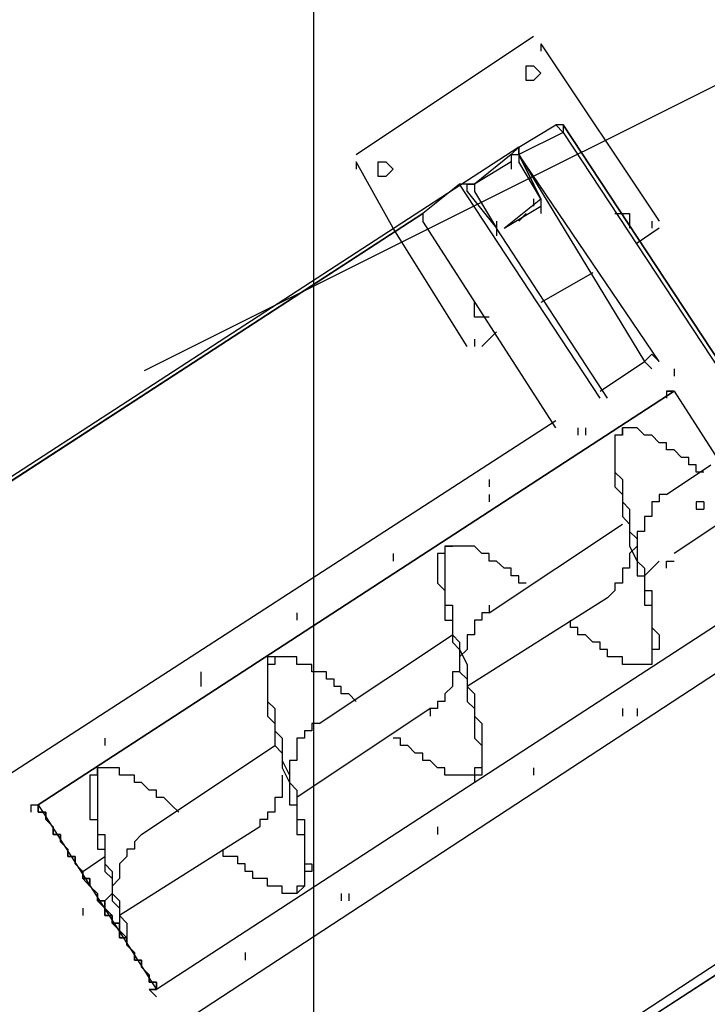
# Model space of a CAD drawing. Header units: inches. Extents: x -52 to 2304, y -1039 to 838.
# Tile 102 of 118: x 1099 to 1135, y 506 to 559. Entities that reach past the tile are written whole.
import ezdxf

# ---------------------------------------------------------------- set-up
doc = ezdxf.new("R2010")
doc.units = ezdxf.units.IN
doc.header["$MEASUREMENT"] = 0
for name, color, linetype in [('DRYER-TRAIN', 7, 'Continuous'), ('EQUIPMENT', 4, 'Continuous'), ('TEXT', 7, 'Continuous')]:
    doc.layers.add(name, color=color, linetype=linetype)
doc.styles.add('OpenSansCondensed-Light', font='OpenSansCondensed-Light.ttf')
doc.dimstyles.new('EZDXF', dxfattribs={"dimtxt": 0.25, "dimasz": 0.175, "dimexe": 0.375, "dimexo": 0.125, "dimgap": 0.1, "dimtad": 1, "dimlfac": 100, "dimzin": 12, "dimdsep": 46, "dimtxsty": 'OpenSansCondensed-Light', "dimblk": 'ARCHTICK', "dimcen": 2.5, "dimazin": 3, "dimtfac": 0.5, "dimtmove": 2, "dimatfit": 3})

# ---------------------------------------------------------------- blocks, each defined once
blk = doc.blocks.new('_ARCHTICK')
at = {"color": 0, "linetype": 'BYBLOCK', "const_width": 0.15}
blk.add_lwpolyline([(-0.5, -0.5), (0.5, 0.5)], dxfattribs=at)

msp = doc.modelspace()

# ---------------------------------------------------------------- linework, layer by layer
at = {"layer": 'DRYER-TRAIN'}
for p, q in [((1116.756, 551.484), (1126.188, 557.772)), ((1126.572, 557.376), (1132.86, 547.944)), ((1126.572, 557.376), (1126.572, 556.98)), ((1126.572, 557.376), (1126.572, 556.98)), ((1125.792, 555.804), (1125.792, 556.2)), ((1125.792, 556.2), (1126.188, 556.2)), ((1125.792, 555.804), (1125.792, 556.2)), ((1125.792, 556.2), (1126.188, 556.2)), ((1126.188, 556.2), (1126.572, 555.804)), ((1125.792, 555.42), (1125.792, 555.804)), ((1125.792, 555.42), (1125.792, 555.804)), ((1126.188, 555.42), (1125.792, 555.42)), ((1126.188, 555.42), (1125.792, 555.42)), ((1126.572, 555.804), (1126.188, 555.42)), ((1125.396, 551.88), (1127.364, 553.056)), ((1127.364, 553.056), (1127.76, 552.66)), ((1127.76, 553.056), (1127.364, 553.056)), ((1137.576, 538.128), (1127.76, 553.056)), ((1127.76, 553.056), (1127.76, 552.66)), ((1127.76, 553.056), (1137.576, 538.128)), ((1127.76, 553.056), (1127.76, 552.66)), ((1127.76, 553.056), (1127.76, 552.66)), ((1127.76, 552.66), (1125.396, 551.484)), ((1127.76, 552.66), (1137.576, 537.732)), ((1125.396, 551.88), (1062.54, 511.02)), ((1125.396, 551.88), (1125, 551.484)), ((1125.396, 551.88), (1125.396, 551.484)), ((1125.396, 551.484), (1125.396, 551.88)), ((1125.396, 551.484), (1125.396, 551.88)), ((1125, 551.484), (1123.044, 549.912)), ((1125, 551.484), (1125, 551.088)), ((1125, 551.484), (1125.396, 551.484)), ((1125, 551.484), (1125, 551.088)), ((1125, 551.484), (1125, 551.088)), ((1125.396, 551.484), (1132.08, 540.48)), ((1125.396, 551.484), (1125.396, 551.088)), ((1126.572, 549.132), (1125.396, 551.484)), ((1132.86, 540.48), (1125.396, 551.484)), ((1125.396, 551.484), (1125.396, 551.088)), ((1116.756, 551.088), (1116.756, 550.704)), ((1118.724, 547.56), (1116.756, 551.088)), ((1117.932, 550.704), (1117.932, 551.088)), ((1117.932, 551.088), (1118.328, 551.088)), ((1117.932, 550.704), (1117.932, 551.088)), ((1117.932, 551.088), (1118.328, 551.088)), ((1118.328, 551.088), (1118.724, 550.704)), ((1125, 551.088), (1123.044, 549.912)), ((1125, 551.088), (1125, 550.704)), ((1125, 551.088), (1125, 550.704)), ((1125, 551.088), (1125, 550.704)), ((1125, 551.088), (1125, 550.704)), ((1126.572, 549.132), (1125.396, 551.088)), ((1117.932, 550.308), (1117.932, 550.704)), ((1117.932, 550.308), (1117.932, 550.704)), ((1118.328, 550.308), (1117.932, 550.308)), ((1118.328, 550.308), (1117.932, 550.308)), ((1118.724, 550.704), (1118.328, 550.308)), ((1126.188, 549.912), (1125.792, 550.704)), ((1125.792, 550.704), (1126.188, 549.912)), ((1122.252, 549.912), (1120.296, 548.34)), ((1122.648, 549.912), (1122.252, 549.912)), ((1129.716, 538.524), (1122.252, 549.912)), ((1122.648, 549.912), (1123.044, 549.912)), ((1123.044, 549.912), (1122.648, 549.912)), ((1122.648, 549.516), (1122.648, 549.912)), ((1122.648, 549.516), (1122.648, 549.912)), ((1123.044, 549.912), (1123.044, 549.516)), ((1123.044, 549.912), (1123.044, 549.516)), ((1122.648, 549.516), (1124.22, 547.56)), ((1123.044, 549.516), (1124.22, 547.56)), ((1124.616, 547.56), (1126.572, 549.132)), ((1124.616, 547.56), (1126.572, 548.736)), ((1124.616, 547.56), (1126.572, 548.736)), ((1126.188, 549.132), (1126.188, 548.736)), ((1126.188, 549.132), (1126.188, 548.736)), ((1126.572, 549.132), (1126.572, 548.736)), ((1126.572, 549.132), (1126.572, 548.736)), ((1126.572, 549.132), (1126.572, 548.736)), ((1126.572, 548.736), (1126.572, 548.34)), ((1066.464, 513.372), (1120.296, 548.34)), ((1120.296, 548.34), (1066.464, 513.372)), ((1120.296, 548.34), (1120.296, 547.944)), ((1125.792, 548.34), (1125.396, 547.944)), ((1125.396, 547.944), (1125.792, 548.34)), ((1130.508, 548.34), (1130.904, 548.34)), ((1130.508, 548.34), (1130.904, 548.34)), ((1130.904, 548.34), (1131.288, 548.34)), ((1131.288, 548.34), (1131.288, 547.944)), ((1127.364, 536.952), (1120.296, 547.944)), ((1124.22, 547.944), (1124.22, 547.56)), ((1124.22, 547.944), (1124.22, 547.56)), ((1131.288, 547.944), (1131.288, 547.56)), ((1132.476, 547.944), (1132.476, 547.56)), ((1132.476, 547.944), (1132.476, 547.56)), ((1122.648, 541.272), (1118.724, 547.56)), ((1124.22, 547.56), (1124.22, 547.164)), ((1124.22, 547.56), (1124.22, 547.164)), ((1124.22, 547.56), (1124.22, 547.164)), ((1130.112, 538.524), (1124.22, 547.56)), ((1130.112, 538.524), (1124.22, 547.56)), ((1132.86, 547.56), (1131.684, 546.768)), ((1129.332, 545.196), (1126.572, 543.624)), ((1123.044, 543.24), (1123.044, 543.624)), ((1123.044, 543.24), (1123.044, 543.624)), ((1123.044, 542.844), (1123.044, 543.24)), ((1123.044, 542.844), (1123.044, 543.24)), ((1123.44, 542.844), (1123.044, 542.844)), ((1123.44, 542.844), (1123.044, 542.844)), ((1123.824, 542.844), (1123.44, 542.844)), ((1124.22, 542.052), (1123.44, 541.272)), ((1123.044, 541.668), (1123.044, 541.272)), ((1123.044, 541.668), (1123.044, 541.272)), ((1132.476, 540.876), (1132.08, 540.48)), ((1132.86, 540.48), (1132.476, 540.876)), ((1132.476, 540.876), (1132.86, 540.48)), ((1129.716, 538.908), (1132.08, 540.48)), ((1132.08, 540.48), (1132.476, 540.096)), ((1133.652, 540.096), (1133.652, 539.7)), ((1133.652, 540.096), (1133.652, 539.7)), ((1133.652, 540.096), (1133.652, 539.7)), ((1133.652, 538.908), (1099.86, 516.912)), ((1099.86, 516.912), (1133.652, 538.908)), ((1133.256, 538.908), (1133.256, 538.524)), ((1133.256, 538.908), (1133.652, 538.908)), ((1133.256, 538.908), (1133.256, 538.524)), ((1133.256, 538.908), (1133.652, 538.908)), ((1133.256, 538.908), (1133.652, 538.908)), ((1133.652, 538.908), (1133.256, 538.908)), ((1133.652, 538.908), (1139.94, 529.092)), ((1073.928, 502.764), (1127.364, 537.336)), ((1128.54, 536.952), (1128.54, 536.556)), ((1128.936, 536.952), (1128.936, 536.556)), ((1128.936, 536.952), (1128.936, 536.556)), ((1128.936, 536.952), (1128.936, 536.556)), ((1130.904, 536.556), (1130.904, 536.952)), ((1131.288, 536.952), (1130.904, 536.952)), ((1130.904, 536.952), (1130.904, 536.556)), ((1131.684, 536.952), (1131.288, 536.952)), ((1132.08, 536.556), (1131.684, 536.952)), ((1130.904, 536.556), (1130.508, 536.556)), ((1130.508, 536.556), (1130.508, 536.16)), ((1130.904, 536.556), (1130.508, 536.556)), ((1130.508, 536.556), (1130.508, 536.16)), ((1130.508, 536.16), (1130.508, 535.776)), ((1130.508, 536.16), (1130.508, 535.776)), ((1132.476, 536.556), (1132.08, 536.556)), ((1132.86, 536.16), (1132.476, 536.556)), ((1133.256, 536.16), (1132.86, 536.16)), ((1133.256, 535.776), (1133.256, 536.16)), ((1130.508, 535.776), (1130.508, 535.38)), ((1130.508, 535.776), (1130.508, 535.38)), ((1133.652, 535.776), (1133.256, 535.776)), ((1134.048, 535.38), (1133.652, 535.776)), ((1130.508, 535.38), (1130.508, 534.984)), ((1130.508, 535.38), (1130.508, 534.984)), ((1134.432, 535.38), (1134.048, 535.38)), ((1134.432, 534.984), (1134.432, 535.38)), ((1130.508, 534.984), (1130.508, 534.588)), ((1130.508, 534.984), (1130.508, 534.588)), ((1130.508, 534.588), (1130.508, 534.204)), ((1130.508, 534.588), (1130.904, 534.204)), ((1133.256, 533.412), (1135.608, 534.984)), ((1134.828, 534.984), (1134.432, 534.984)), ((1134.828, 534.588), (1134.828, 534.984)), ((1135.224, 534.588), (1134.828, 534.588)), ((1123.824, 534.204), (1123.824, 533.808)), ((1123.824, 534.204), (1123.824, 533.808)), ((1130.508, 534.204), (1130.508, 533.808)), ((1130.904, 534.204), (1130.904, 533.808)), ((1130.508, 533.808), (1130.904, 533.412)), ((1130.904, 533.808), (1130.904, 533.412)), ((1123.824, 533.412), (1123.824, 533.016)), ((1123.824, 533.412), (1123.824, 533.016)), ((1123.824, 533.412), (1123.824, 533.016)), ((1130.904, 533.412), (1130.904, 533.016)), ((1130.904, 533.412), (1130.904, 533.016)), ((1130.904, 533.016), (1130.904, 532.632)), ((1130.904, 533.016), (1131.288, 532.632)), ((1132.86, 533.016), (1132.476, 533.016)), ((1132.476, 533.016), (1132.476, 532.632)), ((1133.256, 533.412), (1132.86, 533.412)), ((1132.86, 533.412), (1132.86, 533.016)), ((1135.224, 533.016), (1134.828, 533.016)), ((1134.828, 533.016), (1134.828, 532.632)), ((1135.224, 533.016), (1135.224, 532.632)), ((1130.904, 532.632), (1130.904, 532.236)), ((1131.288, 532.632), (1131.288, 532.236)), ((1132.476, 532.632), (1132.476, 532.236)), ((1137.18, 532.632), (1133.652, 530.268)), ((1134.828, 532.632), (1135.224, 532.632)), ((1130.904, 532.236), (1131.288, 531.84)), ((1131.288, 532.236), (1131.288, 531.84)), ((1132.476, 532.236), (1132.08, 532.236)), ((1132.08, 532.236), (1132.08, 531.84)), ((1123.824, 527.124), (1130.904, 531.84)), ((1131.288, 531.84), (1131.288, 531.444)), ((1131.288, 531.84), (1131.288, 531.444)), ((1131.288, 531.444), (1131.288, 531.06)), ((1131.288, 531.444), (1131.684, 531.06)), ((1132.08, 531.444), (1131.684, 531.444)), ((1131.684, 531.444), (1131.684, 531.06)), ((1132.08, 531.84), (1132.08, 531.444)), ((1131.288, 531.06), (1131.288, 530.664)), ((1131.684, 531.06), (1131.684, 530.268)), ((1131.684, 531.06), (1131.684, 530.664)), ((1121.472, 530.664), (1121.868, 530.664)), ((1121.472, 530.664), (1121.472, 530.268)), ((1121.868, 530.664), (1121.472, 530.664)), ((1121.472, 530.664), (1121.472, 530.268)), ((1122.252, 530.664), (1121.868, 530.664)), ((1122.648, 530.664), (1122.252, 530.664)), ((1123.044, 530.664), (1122.648, 530.664)), ((1123.44, 530.268), (1123.044, 530.664)), ((1131.288, 530.664), (1131.684, 529.872)), ((1131.684, 530.664), (1131.288, 530.268)), ((1131.684, 530.664), (1131.684, 530.268)), ((1118.724, 530.268), (1118.724, 529.872)), ((1118.724, 530.268), (1118.724, 529.872)), ((1118.724, 530.268), (1118.724, 529.872)), ((1121.472, 530.268), (1121.076, 530.268)), ((1121.076, 530.268), (1121.076, 529.872)), ((1121.076, 529.872), (1121.076, 529.488)), ((1121.472, 530.268), (1121.472, 529.872)), ((1121.472, 529.872), (1121.472, 529.488)), ((1123.824, 530.268), (1123.44, 530.268)), ((1123.824, 529.872), (1123.824, 530.268)), ((1124.22, 529.872), (1123.824, 529.872)), ((1124.616, 529.488), (1124.22, 529.872)), ((1131.288, 530.268), (1131.288, 529.872)), ((1131.288, 529.872), (1131.288, 529.488)), ((1131.684, 530.268), (1131.684, 529.872)), ((1131.684, 529.872), (1131.684, 529.488)), ((1131.684, 529.872), (1132.08, 529.488)), ((1132.86, 529.872), (1132.08, 529.092)), ((1133.256, 529.488), (1133.256, 529.872)), ((1133.256, 529.872), (1133.652, 529.872)), ((1121.076, 529.488), (1121.076, 529.092)), ((1121.472, 529.488), (1121.472, 529.092)), ((1125, 529.488), (1124.616, 529.488)), ((1125, 529.092), (1125, 529.488)), ((1131.288, 529.488), (1130.904, 529.488)), ((1130.904, 529.488), (1130.904, 529.092)), ((1131.684, 529.488), (1131.684, 529.092)), ((1132.08, 529.488), (1132.08, 529.092)), ((1139.94, 529.092), (1106.148, 507.084)), ((1121.076, 529.092), (1121.076, 528.696)), ((1121.472, 529.092), (1121.472, 528.696)), ((1125.396, 529.092), (1125, 529.092)), ((1125.396, 528.696), (1125.396, 529.092)), ((1130.904, 529.092), (1130.904, 528.696)), ((1131.684, 529.092), (1132.08, 529.092)), ((1132.08, 529.092), (1132.08, 528.696)), ((1132.08, 529.092), (1132.08, 528.696)), ((1121.076, 528.696), (1121.472, 528.3)), ((1121.472, 528.696), (1121.472, 528.3)), ((1121.472, 528.3), (1121.472, 527.916)), ((1121.472, 528.3), (1121.472, 527.916)), ((1125.792, 528.696), (1125.396, 528.696)), ((1130.508, 528.3), (1130.112, 527.916)), ((1130.904, 528.696), (1130.508, 528.696)), ((1130.508, 528.696), (1130.508, 528.3)), ((1132.08, 528.696), (1132.08, 528.3)), ((1132.08, 528.696), (1132.08, 528.3)), ((1132.08, 528.3), (1132.08, 527.916)), ((1132.08, 528.3), (1132.476, 528.3)), ((1132.476, 528.3), (1132.476, 527.916)), ((1121.472, 527.916), (1121.472, 527.52)), ((1121.472, 527.916), (1121.472, 527.52)), ((1130.112, 527.916), (1122.648, 523.2)), ((1132.08, 527.916), (1132.08, 527.52)), ((1132.476, 527.916), (1132.476, 527.52)), ((1121.472, 527.52), (1121.472, 527.124)), ((1121.472, 527.52), (1121.868, 527.52)), ((1121.868, 527.52), (1121.868, 527.124)), ((1123.824, 527.52), (1123.824, 527.124)), ((1132.08, 527.52), (1132.476, 527.52)), ((1132.476, 527.52), (1132.476, 527.124)), ((1132.476, 527.52), (1132.476, 527.124)), ((1113.612, 527.124), (1113.612, 526.728)), ((1113.612, 527.124), (1113.612, 526.728)), ((1113.612, 527.124), (1113.612, 526.728)), ((1121.472, 527.124), (1121.472, 526.728)), ((1121.472, 526.728), (1121.868, 526.728)), ((1121.868, 527.124), (1121.868, 526.728)), ((1121.868, 526.728), (1121.868, 526.344)), ((1121.868, 526.728), (1121.868, 526.344)), ((1123.44, 526.728), (1123.044, 526.728)), ((1123.044, 526.728), (1123.044, 526.344)), ((1123.824, 527.124), (1123.44, 527.124)), ((1123.44, 527.124), (1123.44, 526.728)), ((1128.144, 526.344), (1128.144, 526.728)), ((1132.476, 527.124), (1132.476, 526.728)), ((1132.476, 527.124), (1132.476, 526.728)), ((1132.476, 526.728), (1132.476, 526.344)), ((1132.476, 526.728), (1132.476, 526.344)), ((1121.868, 526.344), (1121.868, 525.948)), ((1121.868, 526.344), (1121.868, 525.948)), ((1123.044, 526.344), (1123.044, 525.948)), ((1128.54, 526.344), (1128.144, 526.344)), ((1128.54, 525.948), (1128.54, 526.344)), ((1132.476, 526.344), (1132.476, 525.948)), ((1132.476, 526.344), (1132.86, 525.948)), ((1114.788, 521.232), (1121.868, 525.948)), ((1121.868, 525.948), (1121.868, 525.552)), ((1121.868, 525.948), (1122.252, 525.552)), ((1123.044, 525.948), (1122.648, 525.948)), ((1122.648, 525.948), (1122.648, 525.552)), ((1128.936, 525.948), (1128.54, 525.948)), ((1129.332, 525.552), (1128.936, 525.948)), ((1132.476, 525.948), (1132.476, 525.552)), ((1132.86, 525.948), (1132.86, 525.552)), ((1121.868, 525.552), (1122.252, 525.168)), ((1122.252, 525.552), (1122.252, 525.168)), ((1122.252, 525.168), (1122.252, 524.772)), ((1122.252, 525.168), (1122.648, 524.376)), ((1122.648, 525.168), (1122.252, 524.772)), ((1122.648, 525.552), (1122.648, 525.168)), ((1129.716, 525.552), (1129.332, 525.552)), ((1129.716, 525.168), (1129.716, 525.552)), ((1130.112, 525.168), (1129.716, 525.168)), ((1130.112, 524.772), (1130.112, 525.168)), ((1132.476, 525.552), (1132.476, 525.168)), ((1132.476, 525.168), (1132.476, 524.772)), ((1132.86, 525.168), (1132.476, 525.168)), ((1132.476, 525.168), (1132.476, 524.772)), ((1132.86, 525.552), (1132.86, 525.168)), ((1112.436, 524.772), (1112.04, 524.772)), ((1112.04, 524.772), (1112.04, 524.376)), ((1112.436, 524.772), (1112.436, 524.376)), ((1112.832, 524.772), (1112.436, 524.772)), ((1112.436, 524.772), (1112.436, 524.376)), ((1113.216, 524.772), (1112.832, 524.772)), ((1113.612, 524.772), (1113.216, 524.772)), ((1113.612, 524.376), (1113.612, 524.772)), ((1122.252, 524.772), (1122.252, 524.376)), ((1122.252, 524.772), (1122.252, 523.98)), ((1130.508, 524.772), (1130.112, 524.772)), ((1130.904, 524.772), (1130.508, 524.772)), ((1130.904, 524.376), (1130.904, 524.772)), ((1132.476, 524.772), (1132.476, 524.376)), ((1132.476, 524.772), (1132.476, 524.376)), ((1112.04, 524.376), (1112.04, 523.98)), ((1112.436, 524.376), (1112.04, 524.376)), ((1112.04, 524.376), (1112.04, 523.98)), ((1114.008, 524.376), (1113.612, 524.376)), ((1114.404, 524.376), (1114.008, 524.376)), ((1114.404, 523.98), (1114.404, 524.376)), ((1122.252, 524.376), (1122.252, 523.98)), ((1122.648, 524.376), (1122.648, 523.98)), ((1131.288, 524.376), (1130.904, 524.376)), ((1131.684, 524.376), (1131.288, 524.376)), ((1132.08, 524.376), (1131.684, 524.376)), ((1132.476, 524.376), (1132.08, 524.376)), ((1132.476, 524.376), (1132.08, 524.376)), ((1136.004, 523.98), (1082.58, 489.012)), ((1108.5, 523.98), (1108.5, 523.596)), ((1108.5, 523.98), (1108.5, 523.596)), ((1108.5, 523.596), (1108.5, 523.2)), ((1108.5, 523.596), (1108.5, 523.2)), ((1108.5, 523.596), (1108.5, 523.2)), ((1112.04, 523.98), (1112.04, 523.596)), ((1112.04, 523.98), (1112.04, 523.596)), ((1112.04, 523.596), (1112.04, 523.2)), ((1112.04, 523.596), (1112.04, 523.2)), ((1114.788, 523.98), (1114.404, 523.98)), ((1115.184, 523.98), (1114.788, 523.98)), ((1115.184, 523.596), (1115.184, 523.98)), ((1115.58, 523.596), (1115.184, 523.596)), ((1115.58, 523.2), (1115.58, 523.596)), ((1122.252, 523.98), (1121.868, 523.98)), ((1121.868, 523.98), (1121.868, 523.596)), ((1121.868, 523.596), (1121.868, 523.2)), ((1122.252, 523.98), (1122.648, 523.596)), ((1122.648, 523.98), (1122.648, 523.596)), ((1122.648, 523.596), (1122.648, 523.2)), ((1122.648, 523.596), (1122.648, 523.2)), ((1112.04, 523.2), (1112.04, 522.804)), ((1112.04, 523.2), (1112.04, 522.804)), ((1115.964, 523.2), (1115.58, 523.2)), ((1115.964, 522.804), (1115.964, 523.2)), ((1121.868, 523.2), (1121.472, 522.804)), ((1122.648, 523.2), (1122.648, 522.804)), ((1122.648, 523.2), (1123.044, 522.804)), ((1112.04, 522.804), (1112.04, 522.408)), ((1112.04, 522.804), (1112.04, 522.408)), ((1116.36, 522.804), (1115.964, 522.804)), ((1116.756, 522.408), (1116.36, 522.804)), ((1121.472, 522.804), (1121.472, 522.408)), ((1122.648, 522.804), (1122.648, 522.408)), ((1123.044, 522.804), (1123.044, 522.408)), ((1112.04, 522.408), (1112.04, 522.024)), ((1112.04, 522.408), (1112.436, 522.024)), ((1112.04, 522.024), (1112.04, 521.628)), ((1112.436, 522.024), (1112.436, 521.628)), ((1120.68, 522.024), (1113.612, 517.308)), ((1121.076, 522.024), (1120.68, 522.024)), ((1120.68, 522.024), (1120.68, 521.628)), ((1121.472, 522.408), (1121.076, 522.408)), ((1121.076, 522.408), (1121.076, 522.024)), ((1122.648, 522.408), (1123.044, 522.024)), ((1123.044, 522.408), (1123.044, 522.024)), ((1123.044, 522.024), (1123.044, 521.628)), ((1123.044, 522.024), (1123.044, 521.628)), ((1130.904, 522.024), (1130.904, 521.628)), ((1130.904, 522.024), (1130.904, 521.628)), ((1130.904, 522.024), (1130.904, 521.628)), ((1131.684, 522.024), (1131.684, 521.628)), ((1131.684, 522.024), (1131.684, 521.628)), ((1112.04, 521.628), (1112.436, 521.232)), ((1112.436, 521.628), (1112.436, 521.232)), ((1123.044, 521.628), (1123.044, 521.232)), ((1123.044, 521.628), (1123.44, 521.232)), ((1112.436, 521.232), (1112.436, 520.836)), ((1112.436, 521.232), (1112.436, 520.836)), ((1114.788, 521.232), (1114.404, 521.232)), ((1114.404, 521.232), (1114.404, 520.836)), ((1123.044, 521.232), (1123.044, 520.836)), ((1123.44, 521.232), (1123.44, 520.836)), ((1103.4, 520.452), (1103.4, 520.056)), ((1103.4, 520.452), (1103.4, 520.056)), ((1103.4, 520.452), (1103.4, 520.056)), ((1112.436, 520.836), (1112.436, 520.452)), ((1112.436, 520.836), (1112.832, 520.452)), ((1112.436, 520.452), (1112.436, 520.056)), ((1112.832, 520.452), (1112.832, 520.056)), ((1114.008, 520.452), (1113.612, 520.452)), ((1113.612, 520.452), (1113.612, 520.056)), ((1114.404, 520.836), (1114.008, 520.836)), ((1114.008, 520.836), (1114.008, 520.452)), ((1119.108, 520.452), (1118.724, 520.452)), ((1119.108, 520.056), (1119.108, 520.452)), ((1123.044, 520.836), (1123.044, 520.452)), ((1123.044, 520.452), (1123.44, 520.056)), ((1123.44, 520.836), (1123.44, 520.452)), ((1123.44, 520.452), (1123.44, 520.056)), ((1105.356, 515.34), (1112.436, 520.056)), ((1112.436, 520.056), (1112.832, 519.66)), ((1112.832, 520.056), (1112.832, 519.66)), ((1113.612, 520.056), (1113.612, 519.66)), ((1119.504, 520.056), (1119.108, 520.056)), ((1119.9, 519.66), (1119.504, 520.056)), ((1123.44, 520.056), (1123.44, 519.66)), ((1123.44, 520.056), (1123.44, 519.66)), ((1112.832, 519.66), (1112.832, 519.264)), ((1112.832, 519.66), (1112.832, 519.264)), ((1113.612, 519.66), (1113.612, 519.264)), ((1120.296, 519.66), (1119.9, 519.66)), ((1120.296, 519.264), (1120.296, 519.66)), ((1123.44, 519.66), (1123.44, 519.264)), ((1123.44, 519.66), (1123.44, 519.264)), ((1103.004, 518.484), (1103.004, 518.88)), ((1103.4, 518.88), (1103.004, 518.88)), ((1103.004, 518.88), (1103.004, 518.484)), ((1103.796, 518.88), (1103.4, 518.88)), ((1104.18, 518.88), (1103.796, 518.88)), ((1104.18, 518.484), (1104.18, 518.88)), ((1112.832, 519.264), (1112.832, 518.88)), ((1112.832, 519.264), (1113.216, 518.484)), ((1112.832, 518.88), (1113.216, 518.088)), ((1113.612, 519.264), (1113.216, 519.264)), ((1113.216, 519.264), (1113.216, 518.88)), ((1113.216, 518.88), (1113.216, 518.484)), ((1120.68, 519.264), (1120.296, 519.264)), ((1121.076, 518.88), (1120.68, 519.264)), ((1121.472, 518.88), (1121.076, 518.88)), ((1121.472, 518.484), (1121.472, 518.88)), ((1123.44, 518.88), (1123.044, 518.88)), ((1123.044, 518.88), (1123.044, 518.484)), ((1123.44, 519.264), (1123.44, 518.88)), ((1123.44, 519.264), (1123.44, 518.88)), ((1123.44, 518.88), (1123.44, 518.484)), ((1126.188, 518.88), (1126.188, 518.484)), ((1126.188, 518.88), (1126.188, 518.484)), ((1126.188, 518.88), (1126.188, 518.484)), ((1103.004, 518.484), (1102.608, 518.484)), ((1102.608, 518.484), (1102.608, 518.088)), ((1103.004, 518.484), (1103.004, 518.088)), ((1104.576, 518.484), (1104.18, 518.484)), ((1104.972, 518.484), (1104.576, 518.484)), ((1104.972, 518.088), (1104.972, 518.484)), ((1112.832, 518.484), (1112.832, 518.088)), ((1113.216, 518.484), (1113.216, 518.088)), ((1113.216, 518.484), (1113.216, 518.088)), ((1121.868, 518.484), (1121.472, 518.484)), ((1122.252, 518.484), (1121.868, 518.484)), ((1122.648, 518.484), (1122.252, 518.484)), ((1123.044, 518.484), (1122.648, 518.484)), ((1123.044, 518.484), (1123.044, 518.088)), ((1123.44, 518.484), (1123.044, 518.484)), ((1102.608, 518.088), (1102.608, 517.692)), ((1103.004, 518.088), (1103.004, 517.692)), ((1105.356, 518.088), (1104.972, 518.088)), ((1105.752, 517.692), (1105.356, 518.088)), ((1112.832, 518.088), (1112.832, 517.692)), ((1113.216, 518.088), (1113.216, 517.692)), ((1113.216, 518.088), (1113.612, 517.692)), ((1102.608, 517.692), (1102.608, 517.308)), ((1102.608, 517.308), (1102.608, 516.912)), ((1103.004, 517.692), (1103.004, 517.308)), ((1103.004, 517.308), (1103.004, 516.912)), ((1106.148, 517.692), (1105.752, 517.692)), ((1106.148, 517.308), (1106.148, 517.692)), ((1106.544, 517.308), (1106.148, 517.308)), ((1106.928, 516.912), (1106.544, 517.308)), ((1112.832, 517.308), (1112.436, 517.308)), ((1112.436, 517.308), (1112.436, 516.912)), ((1112.832, 517.692), (1112.832, 517.308)), ((1113.216, 517.692), (1113.216, 517.308)), ((1113.216, 517.308), (1113.216, 516.912)), ((1113.612, 517.692), (1113.612, 517.308)), ((1113.612, 517.308), (1113.612, 516.912)), ((1099.464, 516.912), (1099.86, 516.912)), ((1099.464, 516.912), (1099.86, 516.912)), ((1099.464, 516.912), (1099.464, 516.516)), ((1099.464, 516.912), (1099.86, 516.912)), ((1099.86, 516.516), (1099.86, 516.912)), ((1099.86, 516.912), (1106.148, 507.084)), ((1099.86, 516.912), (1099.86, 516.516)), ((1099.86, 516.912), (1099.86, 516.516)), ((1099.86, 516.912), (1099.86, 516.516)), ((1102.608, 516.912), (1102.608, 516.516)), ((1103.004, 516.912), (1103.004, 516.516)), ((1107.324, 516.516), (1106.928, 516.912)), ((1112.436, 516.912), (1112.436, 516.516)), ((1113.216, 516.912), (1113.612, 516.912)), ((1113.612, 516.912), (1113.612, 516.516)), ((1113.612, 516.912), (1113.612, 516.516)), ((1100.256, 516.516), (1099.86, 516.516)), ((1099.86, 516.516), (1100.256, 516.516)), ((1099.86, 516.516), (1100.256, 516.516)), ((1100.256, 516.132), (1100.256, 516.516)), ((1100.256, 516.516), (1100.256, 516.132)), ((1100.256, 516.516), (1100.256, 516.132)), ((1102.608, 516.516), (1102.608, 516.132)), ((1103.004, 516.516), (1103.004, 516.132)), ((1112.436, 516.516), (1112.04, 516.516)), ((1112.04, 516.516), (1112.04, 516.132)), ((1113.612, 516.516), (1113.612, 516.132)), ((1113.612, 516.516), (1113.612, 516.132)), ((1147.008, 515.736), (1090.044, 478.404)), ((1090.428, 478.404), (1148.58, 516.132)), ((1100.652, 515.736), (1100.256, 516.132)), ((1100.256, 516.132), (1100.652, 515.736)), ((1100.256, 516.132), (1100.652, 515.736)), ((1100.652, 515.34), (1100.652, 515.736)), ((1100.652, 515.736), (1100.652, 515.34)), ((1100.652, 515.736), (1100.652, 515.34)), ((1102.608, 516.132), (1103.004, 516.132)), ((1103.004, 516.132), (1103.004, 515.736)), ((1103.004, 516.132), (1103.004, 515.736)), ((1103.004, 515.736), (1103.004, 515.34)), ((1103.004, 515.736), (1103.004, 515.34)), ((1111.644, 515.736), (1104.18, 511.02)), ((1112.04, 516.132), (1111.644, 516.132)), ((1111.644, 516.132), (1111.644, 515.736)), ((1113.612, 516.132), (1113.612, 515.736)), ((1113.612, 516.132), (1114.008, 516.132)), ((1113.612, 515.736), (1113.612, 515.34)), ((1114.008, 516.132), (1114.008, 515.736)), ((1114.008, 515.736), (1114.008, 515.34)), ((1121.076, 515.736), (1121.076, 515.34)), ((1121.076, 515.736), (1121.076, 515.34)), ((1121.076, 515.736), (1121.076, 515.34)), ((1147.404, 515.34), (1090.428, 478.404)), ((1101.036, 515.34), (1100.652, 515.34)), ((1100.652, 515.34), (1101.036, 515.34)), ((1100.652, 515.34), (1101.036, 515.34)), ((1101.036, 514.944), (1101.036, 515.34)), ((1101.036, 515.34), (1101.036, 514.944)), ((1101.036, 515.34), (1101.036, 514.944)), ((1103.004, 515.34), (1103.004, 514.944)), ((1103.004, 515.34), (1103.4, 515.34)), ((1103.4, 515.34), (1103.4, 514.944)), ((1105.356, 515.34), (1104.972, 514.944)), ((1113.612, 515.34), (1114.008, 515.34)), ((1114.008, 515.34), (1114.008, 514.944)), ((1114.008, 515.34), (1114.008, 514.944)), ((1101.432, 514.56), (1101.036, 514.944)), ((1101.036, 514.944), (1101.432, 514.56)), ((1101.036, 514.944), (1101.432, 514.56)), ((1103.004, 514.944), (1103.004, 514.56)), ((1103.4, 514.944), (1103.4, 514.56)), ((1104.972, 514.944), (1104.972, 514.56)), ((1114.008, 514.944), (1114.008, 514.56)), ((1114.008, 514.944), (1114.008, 514.56)), ((1101.432, 514.164), (1101.432, 514.56)), ((1101.432, 514.56), (1101.432, 514.164)), ((1101.432, 514.56), (1101.432, 514.164)), ((1101.828, 514.164), (1101.432, 514.164)), ((1101.432, 514.164), (1101.828, 514.164)), ((1101.432, 514.164), (1101.828, 514.164)), ((1101.828, 513.768), (1101.828, 514.164)), ((1101.828, 514.164), (1101.828, 513.768)), ((1101.828, 514.164), (1101.828, 513.768)), ((1102.224, 513.372), (1103.4, 514.164)), ((1103.004, 514.56), (1103.4, 514.56)), ((1103.4, 514.56), (1103.4, 514.164)), ((1103.4, 514.56), (1103.4, 514.164)), ((1103.4, 514.164), (1103.4, 513.768)), ((1103.4, 514.164), (1103.4, 513.768)), ((1104.576, 514.164), (1104.18, 513.768)), ((1104.972, 514.56), (1104.576, 514.56)), ((1104.576, 514.56), (1104.576, 514.164)), ((1109.688, 514.164), (1109.688, 514.56)), ((1110.072, 514.164), (1109.688, 514.164)), ((1110.468, 514.164), (1110.072, 514.164)), ((1110.468, 513.768), (1110.468, 514.164)), ((1114.008, 514.56), (1114.008, 514.164)), ((1114.008, 514.56), (1114.008, 514.164)), ((1114.008, 514.164), (1114.008, 513.768)), ((1114.008, 514.164), (1114.008, 513.768)), ((1102.224, 513.372), (1101.828, 513.768)), ((1101.828, 513.768), (1102.224, 513.372)), ((1101.828, 513.768), (1102.224, 513.372)), ((1103.4, 513.768), (1103.4, 513.372)), ((1103.4, 513.768), (1103.796, 513.372)), ((1104.18, 513.768), (1104.18, 513.372)), ((1110.864, 513.768), (1110.468, 513.768)), ((1110.864, 513.372), (1110.864, 513.768)), ((1114.008, 513.768), (1114.008, 513.372)), ((1114.008, 513.768), (1114.404, 513.768)), ((1114.404, 513.768), (1114.404, 513.372)), ((1102.224, 512.988), (1102.224, 513.372)), ((1102.224, 513.372), (1102.224, 512.988)), ((1102.224, 513.372), (1102.224, 512.988)), ((1103.4, 513.372), (1103.796, 512.988)), ((1103.796, 513.372), (1103.796, 512.988)), ((1104.18, 513.372), (1104.18, 512.988)), ((1111.26, 513.372), (1110.864, 513.372)), ((1111.26, 512.988), (1111.26, 513.372)), ((1114.008, 513.372), (1114.008, 512.988)), ((1114.404, 513.372), (1114.008, 513.372)), ((1114.008, 513.372), (1114.008, 512.988)), ((1102.608, 512.988), (1102.224, 512.988)), ((1102.224, 512.988), (1102.608, 512.988)), ((1102.224, 512.988), (1102.608, 512.592)), ((1102.608, 512.592), (1102.608, 512.988)), ((1102.608, 512.988), (1102.608, 512.592)), ((1103.004, 512.196), (1102.608, 512.592)), ((1102.608, 512.592), (1103.004, 512.196)), ((1102.608, 512.592), (1103.004, 512.196)), ((1103.796, 512.988), (1103.796, 512.592)), ((1103.796, 512.988), (1103.796, 512.196)), ((1104.18, 512.988), (1103.796, 512.592)), ((1103.796, 512.592), (1103.796, 512.196)), ((1103.796, 512.592), (1103.796, 512.196)), ((1103.796, 512.592), (1103.796, 511.8)), ((1103.796, 512.592), (1103.796, 512.196)), ((1111.644, 512.988), (1111.26, 512.988)), ((1112.04, 512.988), (1111.644, 512.988)), ((1112.04, 512.592), (1112.04, 512.988)), ((1112.436, 512.592), (1112.04, 512.592)), ((1112.832, 512.592), (1112.436, 512.592)), ((1112.832, 512.196), (1112.832, 512.592)), ((1114.008, 512.592), (1113.612, 512.196)), ((1114.008, 512.592), (1113.612, 512.592)), ((1113.612, 512.592), (1113.612, 512.196)), ((1114.008, 512.988), (1114.008, 512.592)), ((1114.008, 512.988), (1114.008, 512.592)), ((1103.004, 511.8), (1103.004, 512.196)), ((1103.004, 512.196), (1103.004, 511.8)), ((1103.004, 512.196), (1103.004, 511.8)), ((1103.796, 512.196), (1103.4, 511.8)), ((1103.796, 512.196), (1104.18, 511.8)), ((1113.216, 512.196), (1112.832, 512.196)), ((1113.612, 512.196), (1113.216, 512.196)), ((1115.964, 512.196), (1115.964, 511.8)), ((1115.964, 512.196), (1115.964, 511.8)), ((1115.964, 512.196), (1115.964, 511.8)), ((1116.36, 512.196), (1116.36, 511.8)), ((1116.36, 512.196), (1116.36, 511.8)), ((1103.4, 511.8), (1103.004, 511.8)), ((1103.004, 511.8), (1103.4, 511.8)), ((1103.004, 511.8), (1103.4, 511.416)), ((1103.4, 511.8), (1103.4, 511.416)), ((1103.4, 511.416), (1103.4, 511.8)), ((1103.4, 511.8), (1103.4, 511.416)), ((1103.796, 511.8), (1104.18, 511.416)), ((1104.18, 511.8), (1104.18, 511.416)), ((1102.224, 511.416), (1102.224, 511.02)), ((1102.224, 511.416), (1102.224, 511.02)), ((1102.224, 511.416), (1102.224, 511.02)), ((1103.4, 511.02), (1103.4, 511.416)), ((1103.4, 511.416), (1103.4, 511.02)), ((1103.4, 511.416), (1103.796, 511.02)), ((1103.796, 511.02), (1103.4, 511.02)), ((1103.4, 511.02), (1103.796, 511.02)), ((1103.796, 510.624), (1103.796, 511.02)), ((1103.796, 511.02), (1103.796, 510.624)), ((1103.796, 511.02), (1103.796, 510.624)), ((1104.18, 511.416), (1104.18, 511.02)), ((1104.18, 511.416), (1104.18, 511.02)), ((1104.18, 511.02), (1104.18, 510.624)), ((1104.18, 511.02), (1104.576, 510.624)), ((1104.18, 510.624), (1103.796, 510.624)), ((1103.796, 510.624), (1104.18, 510.624)), ((1103.796, 510.624), (1104.18, 510.228)), ((1104.18, 510.624), (1104.18, 510.228)), ((1104.18, 510.228), (1104.18, 510.624)), ((1104.18, 510.624), (1104.18, 510.228)), ((1104.576, 510.624), (1104.576, 510.228)), ((1104.18, 510.228), (1104.576, 509.844)), ((1104.18, 509.844), (1104.18, 510.228)), ((1104.18, 510.228), (1104.18, 509.844)), ((1104.18, 510.228), (1104.18, 509.844)), ((1104.576, 510.228), (1104.576, 509.844)), ((1104.576, 509.844), (1104.18, 509.844)), ((1104.18, 509.844), (1104.576, 509.844)), ((1104.18, 509.844), (1104.576, 509.844)), ((1104.576, 509.844), (1104.576, 509.448)), ((1104.576, 509.448), (1104.576, 509.844)), ((1104.576, 509.844), (1104.576, 509.448)), ((1104.576, 509.844), (1104.576, 509.448)), ((1104.972, 509.052), (1104.576, 509.448)), ((1104.576, 509.448), (1104.972, 509.052)), ((1104.576, 509.448), (1104.972, 509.052)), ((1104.972, 508.656), (1104.972, 509.052)), ((1104.972, 509.052), (1104.972, 508.656)), ((1104.972, 509.052), (1104.972, 508.656)), ((1110.864, 509.052), (1110.864, 508.656)), ((1110.864, 509.052), (1110.864, 508.656)), ((1110.864, 509.052), (1110.864, 508.656)), ((1105.356, 508.656), (1104.972, 508.656)), ((1104.972, 508.656), (1105.356, 508.656)), ((1104.972, 508.656), (1105.356, 508.656)), ((1105.356, 508.272), (1105.356, 508.656)), ((1105.356, 508.656), (1105.356, 508.272)), ((1105.356, 508.656), (1105.356, 508.272)), ((1105.752, 507.876), (1105.356, 508.272)), ((1105.356, 508.272), (1105.752, 507.876)), ((1105.356, 508.272), (1105.752, 507.876)), ((1105.752, 507.48), (1105.752, 507.876)), ((1105.752, 507.876), (1105.752, 507.48)), ((1105.752, 507.876), (1105.752, 507.48)), ((1106.148, 507.48), (1105.752, 507.48)), ((1105.752, 507.48), (1106.148, 507.48)), ((1105.752, 507.48), (1106.148, 507.48)), ((1106.148, 507.084), (1106.148, 507.48)), ((1106.148, 507.48), (1106.148, 507.084)), ((1106.148, 507.48), (1106.148, 507.084)), ((1106.148, 506.7), (1105.752, 507.084)), ((1106.148, 507.084), (1105.752, 507.084)), ((1105.752, 507.084), (1106.148, 507.084))]:
    msp.add_line(p, q, dxfattribs=at)
at = {"layer": 'EQUIPMENT'}
msp.add_lwpolyline([(1096.5, 480), (1114.5, 480), (1114.5, 600), (1096.5, 600)], close=True, dxfattribs=at)

# ---------------------------------------------------------------- leaders
at = {"layer": 'TEXT'}
msp.add_leader([(1105.5, 540), (1177.5, 576), (1189.5, 576)], dimstyle='EZDXF', dxfattribs=at)

doc.saveas('drawing.dxf')
